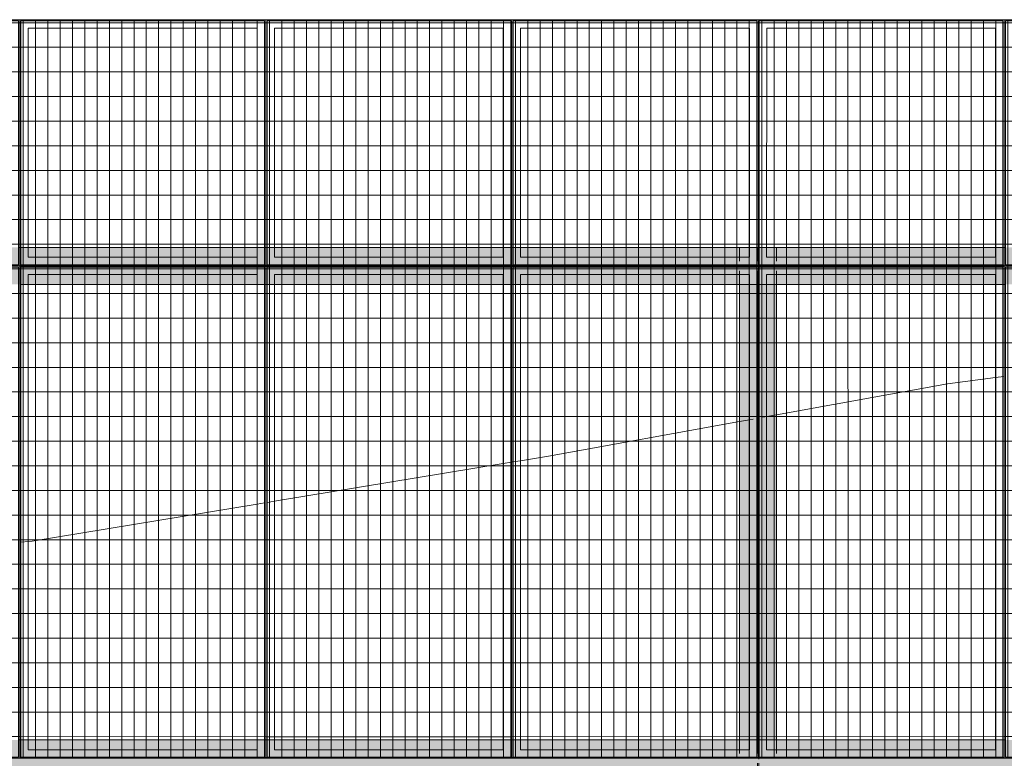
# Model space of a CAD drawing. Header units: metres. Extents: x -373759 to -373409, y 810976 to 811228.
# Tile 60 of 153: x -373617.38 to -373613.38, y 811117.88 to 811120.88. Entities that reach past the tile are written whole.
import ezdxf

# ---------------------------------------------------------------- set-up
doc = ezdxf.new("R2010")
doc.units = ezdxf.units.M
doc.header["$XCLIPFRAME"] = 2
doc.layers.add('A-GENM', color=7, linetype='Continuous', lineweight=5)
doc.layers.add('S-BEAM', color=7, linetype='Continuous', lineweight=5)
doc.layers.add('BASE ALAMEDA JULIO MULLER 1_explodidoR01_dwg', color=7, linetype='Continuous', lineweight=5, true_color=0x767676)
doc.layers.add('Curva_Intermediária', color=7, linetype='Continuous', lineweight=9, true_color=0x656565)
picture_1 = doc.add_image_def('image1.jpg', size_in_pixel=(999, 584))
pattern_1 = [(270, (3125.54, 1874.46), (100, 6e-15), []), (0, (3125.54, 1874.46), (0, 50), [])]
pattern_2 = [(90, (3125.54, -1874.46), (100, -6e-15), []), (0, (3125.54, -1874.46), (0, -50), [])]

# ---------------------------------------------------------------- blocks, each defined once
blk = doc.blocks.new('BASE ALAMEDA JULIO MULLER 1_explodidoR01_dwg-478056-PISTA INFERIOR PARTE 1')
at = {"layer": 'Curva_Intermediária', "color": 9, "lineweight": 5, "true_color": 0xc0c0c0}
for p, q in [((8933.1, 890776.8), (8903.3, 890781.8)), ((9899.6, 890666.1), (9869.4, 890669.5)), ((9939.9, 890661.5), (9909.6, 890664.9)), ((10876.3, 890555.1), (9939.9, 890661.5)), ((10909.6, 890551.3), (10876.3, 890555.1)), ((10946.8, 890547.1), (10913.6, 890550.9)), ((11887, 890453.5), (11846.5, 890457.5)), ((11902.4, 890452), (11887, 890453.5)), ((11957.8, 890446.6), (11942.4, 890448.1)), ((11998.2, 890442.7), (11957.8, 890446.6)), ((12929.6, 890340.7), (12895.8, 890345.7))]:
    blk.add_line(p, q, dxfattribs=at)
at = {"layer": 'Curva_Intermediária', "color": 9, "lineweight": 5, "true_color": 0xc0c0c0, "flags": 128}
for points in [[(9869.4, 890669.5), (8948.5, 890774.2), (8933.1, 890776.8)], [(11846.5, 890457.5), (11060.5, 890534.2), (10946.8, 890547.1)], [(12894.9, 890345.8), (12700.5, 890374.2), (11998.2, 890442.7)]]:
    blk.add_lwpolyline(points, dxfattribs=at)
blk = doc.blocks.new('_EME_ GRADEX PISO 3X1  - _EME_ GRADEX PISO 3X1 -V184-PISTA INFERIOR PARTE 1')
at = {"layer": 'A-GENM', "true_color": 0xaaaaaa}
h = blk.add_hatch(dxfattribs=at)
h.set_pattern_fill('FP_1', color=253, style=0, pattern_type=2)
h.set_pattern_definition(pattern_1)
h.paths.add_polyline_path([(0, -1000), (3000, -1000), (3000, 0), (0, 0), (0, -807.5)], flags=0)
at = {"layer": 'A-GENM', "color": 253, "true_color": 0xaaaaaa}
for p, q in [((0, -1000), (0, 0)), ((0, 0), (2000, 0)), ((2000, 0), (0, 0)), ((0, 0), (0, -1000)), ((0, -1000), (0, 0)), ((0, 0), (3000, 0)), ((3000, 0), (0, 0)), ((0, 0), (0, -1000)), ((2000, 0), (2000, -1000)), ((2000, -1000), (2000, 0)), ((3000, 0), (3000, -1000)), ((3000, -1000), (3000, 0)), ((5, -5), (1995, -5)), ((5, -995), (5, -5)), ((5, -5), (1995, -5)), ((5, -995), (5, -5)), ((1965, -35), (35, -35)), ((35, -35), (35, -965)), ((35, -965), (35, -35)), ((35, -35), (1965, -35)), ((1965, -965), (1965, -35)), ((1965, -35), (1965, -965)), ((1995, -5), (1995, -995)), ((1995, -5), (1995, -995)), ((2000, -1000), (2000, 0)), ((2000, 0), (3000, 0)), ((3000, 0), (2000, 0)), ((2000, 0), (2000, -1000)), ((2005, -5), (2995, -5)), ((2005, -995), (2005, -5)), ((2005, -5), (2995, -5)), ((2005, -995), (2005, -5)), ((2965, -35), (2035, -35)), ((2035, -35), (2035, -965)), ((2035, -965), (2035, -35)), ((2035, -35), (2965, -35)), ((2965, -965), (2965, -35)), ((2965, -35), (2965, -965)), ((2995, -5), (2995, -995)), ((2995, -5), (2995, -995)), ((3000, 0), (3000, -1000)), ((3000, -1000), (3000, 0)), ((2000, -1000), (0, -1000)), ((0, -1000), (2000, -1000)), ((3000, -1000), (0, -1000)), ((0, -1000), (3000, -1000)), ((1995, -995), (5, -995)), ((1995, -995), (5, -995)), ((35, -965), (1965, -965)), ((1965, -965), (35, -965)), ((3000, -1000), (2000, -1000)), ((2000, -1000), (3000, -1000)), ((2995, -995), (2005, -995)), ((2995, -995), (2005, -995)), ((2035, -965), (2965, -965)), ((2965, -965), (2035, -965))]:
    blk.add_line(p, q, dxfattribs=at)
blk = doc.blocks.new('_EME_ GRADEX PISO 3X1  - _EME_ GRADEX PISO 3X1 -V186-PISTA INFERIOR PARTE 1')
at = {"layer": 'A-GENM', "true_color": 0xaaaaaa}
h = blk.add_hatch(dxfattribs=at)
h.set_pattern_fill('FP_4', color=253, style=0, pattern_type=2)
h.set_pattern_definition(pattern_2)
h.paths.add_polyline_path([(0, 0), (3000, 0), (3000, 1000), (0, 1000), (0, 209.8)], flags=0)
at = {"layer": 'A-GENM', "color": 253, "true_color": 0xaaaaaa}
for p, q in [((0, 0), (0, 1000)), ((0, 1000), (2000, 1000)), ((2000, 1000), (0, 1000)), ((0, 1000), (0, 0)), ((0, 0), (0, 1000)), ((0, 1000), (3000, 1000)), ((3000, 1000), (0, 1000)), ((0, 1000), (0, 0)), ((5, 5), (5, 995)), ((5, 995), (1995, 995)), ((5, 995), (1995, 995)), ((5, 5), (5, 995)), ((1965, 965), (35, 965)), ((35, 965), (35, 35)), ((35, 35), (35, 965)), ((35, 965), (1965, 965)), ((1965, 35), (1965, 965)), ((1965, 965), (1965, 35)), ((1995, 995), (1995, 5)), ((1995, 995), (1995, 5)), ((2000, 1000), (2000, 0)), ((2000, 0), (2000, 1000)), ((2000, 0), (2000, 1000)), ((2000, 1000), (3000, 1000)), ((3000, 1000), (2000, 1000)), ((2000, 1000), (2000, 0)), ((2005, 5), (2005, 995)), ((2005, 995), (2995, 995)), ((2005, 995), (2995, 995)), ((2005, 5), (2005, 995)), ((2035, 965), (2035, 35)), ((2965, 965), (2035, 965)), ((2035, 965), (2965, 965)), ((2035, 35), (2035, 965)), ((2965, 35), (2965, 965)), ((2965, 965), (2965, 35)), ((2995, 995), (2995, 5)), ((2995, 995), (2995, 5)), ((3000, 1000), (3000, 0)), ((3000, 0), (3000, 1000)), ((3000, 1000), (3000, 0)), ((3000, 0), (3000, 1000)), ((2000, 0), (0, 0)), ((0, 0), (2000, 0)), ((3000, 0), (0, 0)), ((0, 0), (3000, 0)), ((1995, 5), (5, 5)), ((1995, 5), (5, 5)), ((35, 35), (1965, 35)), ((1965, 35), (35, 35)), ((3000, 0), (2000, 0)), ((2000, 0), (3000, 0)), ((2995, 5), (2005, 5)), ((2995, 5), (2005, 5)), ((2035, 35), (2965, 35)), ((2965, 35), (2035, 35))]:
    blk.add_line(p, q, dxfattribs=at)
blk = doc.blocks.new('_EME_ GRADEX PISO 3X1  - _EME_ GRADEX PISO 3X1 -V187-PISTA INFERIOR PARTE 1')
at = {"layer": 'A-GENM', "true_color": 0xaaaaaa}
h = blk.add_hatch(dxfattribs=at)
h.set_pattern_fill('FP_1', color=253, style=0, pattern_type=2)
h.set_pattern_definition(pattern_1)
h.paths.add_polyline_path([(0, -1000), (3000, -1000), (3000, 0), (0, 0), (0, -425)], flags=0)
at = {"layer": 'A-GENM', "color": 253, "true_color": 0xaaaaaa}
for p, q in [((0, -1000), (0, 0)), ((0, 0), (2000, 0)), ((2000, 0), (0, 0)), ((0, 0), (0, -1000)), ((0, -1000), (0, 0)), ((0, 0), (3000, 0)), ((3000, 0), (0, 0)), ((0, 0), (0, -1000)), ((2000, 0), (2000, -1000)), ((2000, -1000), (2000, 0)), ((3000, 0), (3000, -1000)), ((3000, -1000), (3000, 0)), ((5, -5), (1995, -5)), ((5, -995), (5, -5)), ((5, -5), (1995, -5)), ((5, -995), (5, -5)), ((1965, -35), (35, -35)), ((35, -35), (35, -965)), ((35, -965), (35, -35)), ((35, -35), (1965, -35)), ((1965, -965), (1965, -35)), ((1965, -35), (1965, -965)), ((1995, -5), (1995, -995)), ((1995, -5), (1995, -995)), ((2000, -1000), (2000, 0)), ((2000, 0), (3000, 0)), ((3000, 0), (2000, 0)), ((2000, 0), (2000, -1000)), ((2005, -5), (2995, -5)), ((2005, -995), (2005, -5)), ((2005, -5), (2995, -5)), ((2005, -995), (2005, -5)), ((2965, -35), (2035, -35)), ((2035, -35), (2035, -965)), ((2035, -965), (2035, -35)), ((2035, -35), (2965, -35)), ((2965, -965), (2965, -35)), ((2965, -35), (2965, -965)), ((2995, -5), (2995, -995)), ((2995, -5), (2995, -995)), ((3000, 0), (3000, -1000)), ((3000, -1000), (3000, 0)), ((2000, -1000), (0, -1000)), ((0, -1000), (2000, -1000)), ((2000, -1000), (0, -1000)), ((0, -1000), (3000, -1000)), ((1995, -995), (5, -995)), ((1995, -995), (5, -995)), ((35, -965), (1965, -965)), ((1965, -965), (35, -965)), ((3000, -1000), (2000, -1000)), ((2000, -1000), (3000, -1000)), ((3000, -1000), (2000, -1000)), ((2995, -995), (2005, -995)), ((2995, -995), (2005, -995)), ((2035, -965), (2965, -965)), ((2965, -965), (2035, -965))]:
    blk.add_line(p, q, dxfattribs=at)
blk = doc.blocks.new('_EME_ GRADEX PISO 3X1  - _EME_ GRADEX PISO 3X1 -V185-PISTA INFERIOR PARTE 1')
at = {"layer": 'A-GENM', "true_color": 0xaaaaaa}
h = blk.add_hatch(dxfattribs=at)
h.set_pattern_fill('FP_4', color=253, style=0, pattern_type=2)
h.set_pattern_definition(pattern_2)
h.paths.add_polyline_path([(0, 0), (3000, 0), (3000, 1000), (0, 1000), (0, 557.8)], flags=0)
at = {"layer": 'A-GENM', "color": 253, "true_color": 0xaaaaaa}
for p, q in [((0, 0), (0, 1000)), ((0, 1000), (2000, 1000)), ((2000, 1000), (0, 1000)), ((0, 1000), (0, 0)), ((0, 0), (0, 1000)), ((0, 1000), (3000, 1000)), ((3000, 1000), (0, 1000)), ((0, 1000), (0, 0)), ((5, 5), (5, 995)), ((5, 995), (1995, 995)), ((5, 995), (1995, 995)), ((5, 5), (5, 995)), ((1965, 965), (35, 965)), ((35, 965), (35, 35)), ((35, 35), (35, 965)), ((35, 965), (1965, 965)), ((1965, 35), (1965, 965)), ((1965, 965), (1965, 35)), ((1995, 995), (1995, 5)), ((1995, 995), (1995, 5)), ((2000, 1000), (2000, 0)), ((2000, 0), (2000, 1000)), ((2000, 0), (2000, 1000)), ((2000, 1000), (3000, 1000)), ((3000, 1000), (2000, 1000)), ((2000, 1000), (2000, 0)), ((2005, 5), (2005, 995)), ((2005, 995), (2995, 995)), ((2005, 995), (2995, 995)), ((2005, 5), (2005, 995)), ((2035, 965), (2035, 35)), ((2965, 965), (2035, 965)), ((2035, 965), (2965, 965)), ((2035, 35), (2035, 965)), ((2965, 35), (2965, 965)), ((2965, 965), (2965, 35)), ((2995, 995), (2995, 5)), ((2995, 995), (2995, 5)), ((3000, 1000), (3000, 0)), ((3000, 0), (3000, 1000)), ((3000, 1000), (3000, 0)), ((3000, 0), (3000, 1000)), ((2000, 0), (0, 0)), ((0, 0), (2000, 0)), ((3000, 0), (0, 0)), ((0, 0), (3000, 0)), ((1995, 5), (5, 5)), ((1995, 5), (5, 5)), ((35, 35), (1965, 35)), ((1965, 35), (35, 35)), ((3000, 0), (2000, 0)), ((2000, 0), (3000, 0)), ((2995, 5), (2005, 5)), ((2995, 5), (2005, 5)), ((2035, 35), (2965, 35)), ((2965, 35), (2035, 35))]:
    blk.add_line(p, q, dxfattribs=at)
blk = doc.blocks.new('_EME_ GRADEX PISO 3X1  - _EME_ GRADEX PISO 3X1 -V188-PISTA INFERIOR PARTE 1')
at = {"layer": 'A-GENM', "true_color": 0xaaaaaa}
h = blk.add_hatch(dxfattribs=at)
h.set_pattern_fill('FP_4', color=253, style=0, pattern_type=2)
h.set_pattern_definition(pattern_2)
h.paths.add_polyline_path([(0, 0), (3000, 0), (3000, 1000), (0, 1000), (0, 305.4)], flags=0)
at = {"layer": 'A-GENM', "color": 253, "true_color": 0xaaaaaa}
for p, q in [((0, 0), (0, 1000)), ((0, 1000), (2000, 1000)), ((2000, 1000), (0, 1000)), ((0, 1000), (0, 0)), ((0, 0), (0, 1000)), ((0, 1000), (2000, 1000)), ((3000, 1000), (0, 1000)), ((0, 1000), (0, 0)), ((5, 5), (5, 995)), ((5, 995), (1995, 995)), ((5, 995), (1995, 995)), ((5, 5), (5, 995)), ((1965, 965), (35, 965)), ((35, 965), (35, 35)), ((35, 35), (35, 965)), ((35, 965), (1965, 965)), ((1965, 35), (1965, 965)), ((1965, 965), (1965, 35)), ((1995, 995), (1995, 5)), ((1995, 995), (1995, 5)), ((2000, 1000), (2000, 0)), ((2000, 0), (2000, 1000)), ((2000, 0), (2000, 1000)), ((2000, 1000), (3000, 1000)), ((3000, 1000), (2000, 1000)), ((2000, 1000), (2000, 0)), ((2000, 1000), (3000, 1000)), ((2005, 5), (2005, 995)), ((2005, 995), (2995, 995)), ((2005, 995), (2995, 995)), ((2005, 5), (2005, 995)), ((2035, 965), (2035, 35)), ((2965, 965), (2035, 965)), ((2035, 965), (2965, 965)), ((2035, 35), (2035, 965)), ((2965, 35), (2965, 965)), ((2965, 965), (2965, 35)), ((2995, 995), (2995, 5)), ((2995, 995), (2995, 5)), ((3000, 1000), (3000, 0)), ((3000, 0), (3000, 1000)), ((3000, 1000), (3000, 0)), ((3000, 0), (3000, 1000)), ((2000, 0), (0, 0)), ((0, 0), (2000, 0)), ((3000, 0), (0, 0)), ((0, 0), (3000, 0)), ((1995, 5), (5, 5)), ((1995, 5), (5, 5)), ((35, 35), (1965, 35)), ((1965, 35), (35, 35)), ((3000, 0), (2000, 0)), ((2000, 0), (3000, 0)), ((2995, 5), (2005, 5)), ((2995, 5), (2005, 5)), ((2035, 35), (2965, 35)), ((2965, 35), (2035, 35))]:
    blk.add_line(p, q, dxfattribs=at)
blk = doc.blocks.new('M_W-Wide Flange - VIGA I 25X15-3696385-PISTA INFERIOR PARTE 1')
at = {"layer": 'S-BEAM'}
for p, q in [((-112.5, 2.7), (-1915, 2.7)), ((-57.2, 2.7), (-112.5, 2.7)), ((37.5, 2.7), (-17.7, 2.7)), ((1887.5, 2.7), (37.5, 2.7)), ((1942.8, 2.7), (1887.5, 2.7)), ((2037.5, 2.7), (1982.3, 2.7)), ((-112.5, -2.8), (-1915, -2.8)), ((-57.2, -2.8), (-112.5, -2.8)), ((-37.5, -2.8), (-40.8, -2.8)), ((37.5, -2.8), (-17.7, -2.8)), ((1887.5, -2.8), (37.5, -2.8)), ((1942.8, -2.8), (1887.5, -2.8)), ((2037.5, -2.8), (1982.3, -2.8))]:
    blk.add_line(p, q, dxfattribs=at)
blk = doc.blocks.new('M_W-Wide Flange - VIGA I 15X17-3833969-PISTA INFERIOR PARTE 1')
at = {"layer": 'S-BEAM', "true_color": 0xff8080, "transparency": 33554432}
h = blk.add_hatch(color=11, dxfattribs=at)
h.paths.add_polyline_path([(-10510, 75), (-11490, 75), (-11490, 19.8), (-10510, 19.8)], flags=0)
h.paths.add_polyline_path([(11488.8, 19.8), (11488.8, 75), (-10510, 75), (-10510, 19.8), (-7337.4, 19.8), (11485.1, 19.8)], flags=0)
h.paths.add_polyline_path([(10455, 35), (10455, 35), (10485, 35)], flags=0)
h.paths.add_polyline_path([(8455, 35), (8455, 35), (8485, 35)], flags=0)
h.paths.add_polyline_path([(6455, 35), (6455, 35), (6485, 35)], flags=0)
h.paths.add_polyline_path([(4455, 35), (4455, 35), (4485, 35)], flags=0)
h.paths.add_polyline_path([(2455, 35), (2455, 35), (2485, 35)], flags=0)
h = blk.add_hatch(color=11, dxfattribs=at)
h.paths.add_polyline_path([(11488.8, -75), (11488.8, 75), (-11490, 75), (-11490, -75), (11485, -75)], flags=0)
h.paths.add_polyline_path([(10485, -5), (10485, -5), (10490, -5)], flags=0)
h.paths.add_polyline_path([(8485, -5), (8485, -5), (8490, -5)], flags=0)
h.paths.add_polyline_path([(6485, -5), (6485, -5), (6490, -5)], flags=0)
h.paths.add_polyline_path([(4485, -5), (4485, -5), (4490, -5)], flags=0)
h.paths.add_polyline_path([(2485, -5), (2485, -5), (2490, -5)], flags=0)
h.paths.add_polyline_path([(485, -5), (485, -5), (490, -5)], flags=0)
h.paths.add_polyline_path([(-1515, -5), (-1515, -5), (-1510, -5)], flags=0)
h.paths.add_polyline_path([(-3515, -5), (-3515, -5), (-3510, -5)], flags=0)
h.paths.add_polyline_path([(-3545, -5), (-3545, -5), (-3528.6, -5)], flags=0)
h.paths.add_polyline_path([(-5515, -5), (-5515, -5), (-5510, -5)], flags=0)
h.paths.add_polyline_path([(-7515, -5), (-7515, -5), (-7510, -5)], flags=0)
h.paths.add_polyline_path([(-9515, -5), (-9515, -5), (-9510, -5)], flags=0)
h.paths.add_polyline_path([(1490, 0), (1490, 5), (1490, 5)], flags=0)
h.paths.add_polyline_path([(-6510, 0), (-6510, 5), (-6510, 5)], flags=0)
h.paths.add_polyline_path([(9490, 0), (9490, 5), (9490, 5)], flags=0)
h.paths.add_polyline_path([(7490, 0), (7490, 5), (7490, 5)], flags=0)
h.paths.add_polyline_path([(7495, 0), (7495, 0), (7525, 0)], flags=0)
h.paths.add_polyline_path([(5495, 0), (5495, 0), (5525, 0)], flags=0)
h.paths.add_polyline_path([(5490, 0), (5490, 5), (5490, 5)], flags=0)
h.paths.add_polyline_path([(3490, 0), (3490, 5), (3490, 5)], flags=0)
h.paths.add_polyline_path([(-510, 0), (-510, 5), (-510, 5)], flags=0)
h.paths.add_polyline_path([(-505, 0), (-505, 0), (-475, 0)], flags=0)
h.paths.add_polyline_path([(-2505, 0), (-2505, 0), (-2475, 0)], flags=0)
h.paths.add_polyline_path([(-2510, 0), (-2510, 5), (-2510, 5)], flags=0)
h.paths.add_polyline_path([(-4510, 0), (-4510, 5), (-4510, 5), (-4510, 0)], flags=0)
h.paths.add_polyline_path([(-6505, 0), (-6505, 0), (-6475, 0)], flags=0)
h.paths.add_polyline_path([(-8505, 0), (-8505, 0), (-8475, 0)], flags=0)
h.paths.add_polyline_path([(-8510, 0), (-8510, 5), (-8510, 5)], flags=0)
h.paths.add_polyline_path([(-10510, 0), (-10510, 5), (-10510, 5)], flags=0)
h = blk.add_hatch(color=11, dxfattribs=at)
h.paths.add_polyline_path([(11488.8, 2.7), (11488.8, 19.8), (-11490, 19.7), (-11490, 2.7), (11487.2, 2.7)], flags=0)
h.paths.add_polyline_path([(495, 5), (495, 5), (525, 5)], flags=0)
h.paths.add_polyline_path([(-8515, 5), (-8515, 5), (-8524.5, 4.9)], flags=0)
h.paths.add_polyline_path([(280.2, 5), (280.2, 5), (455, 5)], flags=0)
h.paths.add_polyline_path([(-475, 5), (-475, 5), (-354.6, 5)], flags=0)
h.paths.add_polyline_path([(-10515, 5), (-10515, 5), (-10522, 5)], flags=0)
h = blk.add_hatch(color=11, dxfattribs=at)
h.paths.add_polyline_path([(11488.8, -19.7), (11487.3, -2.8), (-11490, -5.5), (-11490, -19.7), (11485, -19.7)], flags=0)
h.paths.add_polyline_path([(10525, -5), (10525, -5), (10583.8, -5)], flags=0)
h.paths.add_polyline_path([(10485, -5), (10485, -5), (10490, -5)], flags=0)
h.paths.add_polyline_path([(10490, -5), (10490, -5), (10495, -5)], flags=0)
h.paths.add_polyline_path([(8455, -5), (8455, -5), (8485, -5)], flags=0)
h.paths.add_polyline_path([(10525, -3.3), (10525, -3.3), (11071.6, -3.3)], flags=0)
h = blk.add_hatch(color=11, dxfattribs=at)
h.paths.add_polyline_path([(10490, -19.7), (10489.9, -19.7), (-11490, -20), (-11490, -75), (10490, -75)], flags=0)
h.paths.add_polyline_path([(11488.8, -75), (11488.8, -19.7), (10490, -19.7), (10490.2, -75), (11485, -75)], flags=0)
at = {"layer": 'S-BEAM', "color": 1, "true_color": 0xff0000}
for p, q in [((-505.4, 75), (-514.7, 75)), ((-514.7, 75), (-505.4, 75)), ((-514.7, 75), (-505.4, 75)), ((-514.7, 75), (-505.4, 75)), ((-476.3, 75), (-505, 75)), ((-505, 75), (-476.3, 75)), ((-505, 75), (-476.3, 75)), ((-505, 75), (-476.3, 75)), ((455, 75), (-475, 75)), ((-475, 75), (455, 75)), ((-475, 75), (455, 75)), ((-475, 75), (455, 75)), ((485, 75), (456.2, 75)), ((456.2, 75), (485, 75)), ((456.2, 75), (485, 75)), ((456.2, 75), (485, 75)), ((494.6, 75), (485.3, 75)), ((485.3, 75), (494.6, 75)), ((485.3, 75), (494.6, 75)), ((485.3, 75), (494.6, 75)), ((523.7, 75), (495, 75)), ((495, 75), (523.7, 75)), ((495, 75), (523.7, 75)), ((495, 75), (523.7, 75)), ((1455, 75), (525, 75)), ((525, 75), (1455, 75)), ((525, 75), (1455, 75)), ((525, 75), (1455, 75)), ((1485, 75), (1456.2, 75)), ((1456.2, 75), (1485, 75)), ((1456.2, 75), (1485, 75)), ((1456.2, 75), (1485, 75)), ((1494.6, 75), (1485.3, 75)), ((1485.3, 75), (1494.6, 75)), ((1485.3, 75), (1494.6, 75)), ((1485.3, 75), (1494.6, 75)), ((1523.7, 75), (1495, 75)), ((1495, 75), (1523.7, 75)), ((1495, 75), (1523.7, 75)), ((1495, 75), (1523.7, 75)), ((2455, 75), (1525, 75)), ((1525, 75), (2455, 75)), ((1525, 75), (2455, 75)), ((1525, 75), (2455, 75)), ((2485, 75), (2456.2, 75)), ((2456.2, 75), (2485, 75)), ((2456.2, 75), (2485, 75)), ((2456.2, 75), (2485, 75)), ((2494.6, 75), (2485.3, 75)), ((2485.3, 75), (2494.6, 75)), ((2485.3, 75), (2494.6, 75)), ((2485.3, 75), (2494.6, 75)), ((2523.7, 75), (2495, 75)), ((2495, 75), (2523.7, 75)), ((2495, 75), (2523.7, 75)), ((2495, 75), (2523.7, 75)), ((3454.1, 75), (2525, 75)), ((2525, 75), (3454.1, 75)), ((2525, 75), (3454.1, 75)), ((2525, 75), (3454.1, 75)), ((3485, 75), (3456.2, 75)), ((3456.2, 75), (3485, 75)), ((3456.2, 75), (3485, 75)), ((3456.2, 75), (3485, 75)), ((3494.6, 75), (3485.3, 75)), ((3485.3, 75), (3494.6, 75)), ((3485.3, 75), (3494.6, 75)), ((3485.3, 75), (3494.6, 75)), ((-509.8, -75), (-505, -75)), ((-509.8, -75), (-505, -75)), ((-509.8, -75), (-505, -75)), ((-509.8, -75), (-505, -75)), ((-503.9, -75), (-475, -75)), ((-503.9, -75), (-475, -75)), ((-503.9, -75), (-475, -75)), ((-503.9, -75), (-475, -75)), ((-475, -75), (455, -75)), ((-475, -75), (455, -75)), ((-475, -75), (455, -75)), ((-475, -75), (455, -75)), ((455, -75), (483.9, -75)), ((455, -75), (483.9, -75)), ((455, -75), (483.9, -75)), ((455, -75), (483.9, -75)), ((485, -75), (489.8, -75)), ((485, -75), (489.8, -75)), ((485, -75), (489.8, -75)), ((485, -75), (489.8, -75)), ((490.2, -75), (495, -75)), ((490.2, -75), (495, -75)), ((490.2, -75), (495, -75)), ((490.2, -75), (495, -75)), ((496.1, -75), (525, -75)), ((496.1, -75), (525, -75)), ((496.1, -75), (525, -75)), ((496.1, -75), (525, -75)), ((525, -75), (1455, -75)), ((525, -75), (1455, -75)), ((525, -75), (1455, -75)), ((525, -75), (1455, -75)), ((1455, -75), (1483.9, -75)), ((1455, -75), (1483.9, -75)), ((1455, -75), (1483.9, -75)), ((1455, -75), (1483.9, -75)), ((1485, -75), (1489.8, -75)), ((1485, -75), (1489.8, -75)), ((1485, -75), (1489.8, -75)), ((1485, -75), (1489.8, -75)), ((1490.2, -75), (1495, -75)), ((1490.2, -75), (1495, -75)), ((1490.2, -75), (1495, -75)), ((1490.2, -75), (1495, -75)), ((1496.1, -75), (1525, -75)), ((1496.1, -75), (1525, -75)), ((1496.1, -75), (1525, -75)), ((1496.1, -75), (1525, -75)), ((1525, -75), (2455, -75)), ((1525, -75), (2455, -75)), ((1525, -75), (2455, -75)), ((1525, -75), (2455, -75)), ((2455, -75), (2483.9, -75)), ((2455, -75), (2483.9, -75)), ((2455, -75), (2483.9, -75)), ((2455, -75), (2483.9, -75)), ((2485, -75), (2489.8, -75)), ((2485, -75), (2489.8, -75)), ((2485, -75), (2489.8, -75)), ((2485, -75), (2489.8, -75)), ((2490.2, -75), (2495, -75)), ((2490.2, -75), (2495, -75)), ((2490.2, -75), (2495, -75)), ((2490.2, -75), (2495, -75)), ((2496.1, -75), (2525, -75)), ((2496.1, -75), (2525, -75)), ((2496.1, -75), (2525, -75)), ((2496.1, -75), (2525, -75)), ((2525, -75), (3454.1, -75)), ((2525, -75), (3454.1, -75)), ((2525, -75), (3454.1, -75)), ((2525, -75), (3454.1, -75)), ((3455, -75), (3483.9, -75)), ((3455, -75), (3483.9, -75)), ((3455, -75), (3483.9, -75)), ((3455, -75), (3483.9, -75)), ((3485, -75), (3489.8, -75)), ((3485, -75), (3489.8, -75)), ((3485, -75), (3489.8, -75)), ((3485, -75), (3489.8, -75)), ((3490.2, -75), (3495, -75)), ((3490.2, -75), (3495, -75)), ((3490.2, -75), (3495, -75)), ((3490.2, -75), (3495, -75))]:
    blk.add_line(p, q, dxfattribs=at)
at = {"layer": 'S-BEAM'}
for p, q in [((487.2, 2.7), (-507.2, 2.7)), ((1487.2, 2.7), (492.8, 2.7)), ((2487.2, 2.7), (1492.8, 2.7)), ((3487.2, 2.7), (2492.8, 2.7)), ((487.3, -2.8), (-507.3, -2.8)), ((1487.3, -2.8), (492.7, -2.8)), ((2487.3, -2.8), (1492.7, -2.8)), ((3487.3, -2.8), (2492.7, -2.8))]:
    blk.add_line(p, q, dxfattribs=at)
blk = doc.blocks.new('M_W-Wide Flange - VIGA I 15X17-V340-PISTA INFERIOR PARTE 1')
at = {"layer": 'S-BEAM', "true_color": 0xff8080, "transparency": 33554432}
h = blk.add_hatch(color=11, dxfattribs=at)
h.paths.add_polyline_path([(-10510, 75), (-11490, 75), (-11490, 19.8), (-10510, 19.8)], flags=0)
h.paths.add_polyline_path([(11488.8, 19.8), (11488.8, 75), (-10510, 75), (-10510, 19.8), (-7337.3, 19.8), (11485, 19.8)], flags=0)
h = blk.add_hatch(color=11, dxfattribs=at)
h.paths.add_polyline_path([(-3510, -5.9), (-3510, -5), (-3510, -5)], flags=0)
h.paths.add_polyline_path([(6490, -5.9), (6490, -5), (6490, -5)], flags=0)
h.paths.add_polyline_path([(11488.8, -75), (11488.8, 75), (-11490, 75), (-11490, -75), (11485, -75)], flags=0)
h.paths.add_polyline_path([(2490, -5), (2490, -5), (2490, 0)], flags=0)
h.paths.add_polyline_path([(-7510, -5), (-7510, -5), (-7510, 0)], flags=0)
h.paths.add_polyline_path([(7495, 0), (7495, 0), (7897.7, 0)], flags=0)
h.paths.add_polyline_path([(1495, 0), (1495, 0), (1490, 0)], flags=0)
h.paths.add_polyline_path([(1490, 0), (1490, 0), (1490, 5)], flags=0)
h.paths.add_polyline_path([(495, 0), (495, 0), (915, 0)], flags=0)
h.paths.add_polyline_path([(-3505, 0), (-3505, 0), (-2893.8, 0)], flags=0)
h.paths.add_polyline_path([(1490, 0), (1495, 5), (1495, 5)], flags=0)
h.paths.add_polyline_path([(-8505, 0), (-8505, 0), (-7972.1, 0)], flags=0)
h.paths.add_polyline_path([(-10505, 0), (-10505, 0), (-9876.5, 0)], flags=0)
h.paths.add_polyline_path([(-10510, 0), (-10510, 5), (-10510, 5)], flags=0)
h = blk.add_hatch(color=11, dxfattribs=at)
h.paths.add_polyline_path([(11488.8, 2.7), (11488.8, 19.8), (-11490, 19.7), (-11490, 2.7), (11487.2, 2.7)], flags=0)
h.paths.add_polyline_path([(280.2, 5), (280.2, 5), (455, 5)], flags=0)
h.paths.add_polyline_path([(-10510, 5), (-10510, 5), (-10510, 5)], flags=0)
at = {"layer": 'S-BEAM', "color": 1, "true_color": 0xff0000}
for p, q in [((-505.2, 75), (-514.8, 75)), ((-514.8, 75), (-505.2, 75)), ((-514.8, 75), (-505.2, 75)), ((-514.8, 75), (-505.2, 75)), ((-475.6, 75), (-505, 75)), ((-505, 75), (-475.6, 75)), ((-505, 75), (-475.6, 75)), ((-505, 75), (-475.6, 75)), ((455, 75), (-475, 75)), ((-475, 75), (455, 75)), ((-475, 75), (455, 75)), ((-475, 75), (455, 75)), ((485, 75), (455.6, 75)), ((455.6, 75), (485, 75)), ((455.6, 75), (485, 75)), ((455.6, 75), (485, 75)), ((494.8, 75), (485.2, 75)), ((485.2, 75), (494.8, 75)), ((485.2, 75), (494.8, 75)), ((485.2, 75), (494.8, 75)), ((524.4, 75), (495, 75)), ((495, 75), (524.4, 75)), ((495, 75), (524.4, 75)), ((495, 75), (524.4, 75)), ((1455, 75), (525, 75)), ((525, 75), (1455, 75)), ((525, 75), (1455, 75)), ((525, 75), (1455, 75)), ((1485, 75), (1455.6, 75)), ((1455.6, 75), (1485, 75)), ((1455.6, 75), (1485, 75)), ((1455.6, 75), (1485, 75)), ((1494.8, 75), (1485.2, 75)), ((1485.2, 75), (1494.8, 75)), ((1485.2, 75), (1494.8, 75)), ((1485.2, 75), (1494.8, 75)), ((1524.4, 75), (1495, 75)), ((1495, 75), (1524.4, 75)), ((1495, 75), (1524.4, 75)), ((1495, 75), (1524.4, 75)), ((2455, 75), (1525, 75)), ((1525, 75), (2455, 75)), ((1525, 75), (2455, 75)), ((1525, 75), (2455, 75)), ((2485, 75), (2455.6, 75)), ((2455.6, 75), (2485, 75)), ((2455.6, 75), (2485, 75)), ((2455.6, 75), (2485, 75)), ((2494.8, 75), (2485.2, 75)), ((2485.2, 75), (2494.8, 75)), ((2485.2, 75), (2494.8, 75)), ((2485.2, 75), (2494.8, 75)), ((2524.4, 75), (2495, 75)), ((2495, 75), (2524.4, 75)), ((2495, 75), (2524.4, 75)), ((2495, 75), (2524.4, 75)), ((3454.1, 75), (2525, 75)), ((2525, 75), (3454.1, 75)), ((2525, 75), (3454.1, 75)), ((2525, 75), (3454.1, 75)), ((3485, 75), (3455.6, 75)), ((3455.6, 75), (3485, 75)), ((3455.6, 75), (3485, 75)), ((3455.6, 75), (3485, 75)), ((3494.8, 75), (3485.2, 75)), ((3485.2, 75), (3494.8, 75)), ((3485.2, 75), (3494.8, 75)), ((3485.2, 75), (3494.8, 75))]:
    blk.add_line(p, q, dxfattribs=at)
at = {"layer": 'S-BEAM'}
for p, q in [((487.2, 2.7), (-507.2, 2.7)), ((1487.2, 2.7), (492.8, 2.7)), ((2487.2, 2.7), (1492.8, 2.7)), ((3487.2, 2.7), (2492.8, 2.7))]:
    blk.add_line(p, q, dxfattribs=at)

msp = doc.modelspace()

# ---------------------------------------------------------------- hatches: boundary and pattern name
at = {"layer": 'S-BEAM', "true_color": 0xff8080, "transparency": 33554432}
h = msp.add_hatch(color=11, dxfattribs=at)
h.paths.add_polyline_path([(-373614.4021, 811116.0061), (-373614.4021, 811119.9586), (-373614.4574, 811119.9586), (-373614.4574, 811116.0061), (-373614.4161, 811116.0061)], flags=0)
h.paths.add_polyline_path([(-373614.4174, 811117.9186), (-373614.4174, 811117.9186), (-373614.4174, 811117.9586)], flags=0)
h.paths.add_polyline_path([(-373614.4174, 811119.9186), (-373614.4174, 811119.9186), (-373614.4021, 811119.9186)], flags=0)
h = msp.add_hatch(color=11, dxfattribs=at)
h.paths.add_polyline_path([(-373614.3074, 811119.8786), (-373614.3074, 811119.8786), (-373614.3474, 811119.8786)], flags=0)
h.paths.add_polyline_path([(-373614.3074, 811116.0061), (-373614.3074, 811119.9586), (-373614.4574, 811119.9586), (-373614.4574, 811116.0061), (-373614.3824, 811116.0061)], flags=0)
h.paths.add_polyline_path([(-373614.4174, 811117.9186), (-373614.4174, 811117.9186), (-373614.4174, 811117.9586)], flags=0)
h.paths.add_polyline_path([(-373614.3474, 811118.9507), (-373614.3474, 811118.9507), (-373614.3474, 811119.7461)], flags=0)
h.paths.add_polyline_path([(-373614.4174, 811119.9186), (-373614.4174, 811119.9186), (-373614.3874, 811119.9186)], flags=0)
for points in [[(-373614.3851, 811116.0061), (-373614.3876, 811119.9586), (-373614.4021, 811119.9586), (-373614.402, 811116.0061), (-373614.3852, 811116.0061)], [(-373614.3626, 811116.0061), (-373614.3626, 811116.5648), (-373614.3626, 811119.9586), (-373614.3796, 811119.9586), (-373614.3771, 811116.0061), (-373614.3627, 811116.0061)]]:
    msp.add_hatch(color=11, dxfattribs=at).paths.add_polyline_path(points, flags=0)
h = msp.add_hatch(color=11, dxfattribs=at)
h.paths.add_polyline_path([(-373614.3074, 811119.8786), (-373614.3074, 811119.8786), (-373614.3474, 811119.8786)], flags=0)
h.paths.add_polyline_path([(-373614.3074, 811116.0061), (-373614.3074, 811119.9586), (-373614.3626, 811119.9586), (-373614.3626, 811116.0061)], flags=0)
h.paths.add_polyline_path([(-373614.3474, 811118.9507), (-373614.3474, 811118.9507), (-373614.3474, 811119.7461)], flags=0)

# ---------------------------------------------------------------- linework, layer by layer
at = {"layer": 'S-BEAM', "color": 1, "true_color": 0xff0000}
for p, q in [((-373614.4574, 811119.9586), (-373614.4174, 811119.9586)), ((-373614.4174, 811119.9586), (-373614.4574, 811119.9586)), ((-373614.4574, 811119.9586), (-373614.4174, 811119.9586)), ((-373614.4174, 811119.9586), (-373614.4574, 811119.9586)), ((-373614.4574, 811119.9586), (-373614.4574, 811119.9186)), ((-373614.4574, 811119.9186), (-373614.4574, 811119.9586)), ((-373614.4574, 811119.9186), (-373614.4574, 811119.9586)), ((-373614.4574, 811119.9186), (-373614.4574, 811119.9586)), ((-373614.4161, 811119.9586), (-373614.4021, 811119.9586)), ((-373614.4021, 811119.9586), (-373614.4161, 811119.9586)), ((-373614.4161, 811119.9586), (-373614.3874, 811119.9586)), ((-373614.3901, 811119.9586), (-373614.4161, 811119.9586)), ((-373614.4021, 811119.9586), (-373614.3901, 811119.9586)), ((-373614.3901, 811119.9586), (-373614.4021, 811119.9586)), ((-373614.387, 811119.9586), (-373614.3777, 811119.9586)), ((-373614.3774, 811119.9586), (-373614.3486, 811119.9586)), ((-373614.3626, 811119.9586), (-373614.3746, 811119.9586)), ((-373614.3746, 811119.9586), (-373614.3626, 811119.9586)), ((-373614.3486, 811119.9586), (-373614.3746, 811119.9586)), ((-373614.3486, 811119.9586), (-373614.3626, 811119.9586)), ((-373614.3626, 811119.9586), (-373614.3486, 811119.9586)), ((-373614.3474, 811119.9586), (-373614.3074, 811119.9586)), ((-373614.3074, 811119.9586), (-373614.3474, 811119.9586)), ((-373614.3474, 811119.9586), (-373614.3074, 811119.9586)), ((-373614.3074, 811119.9586), (-373614.3474, 811119.9586)), ((-373614.3074, 811119.9186), (-373614.3074, 811119.9586)), ((-373614.3074, 811119.9186), (-373614.3074, 811119.9586)), ((-373614.3074, 811119.9186), (-373614.3074, 811119.9586)), ((-373614.3074, 811119.9186), (-373614.3074, 811119.9586)), ((-373614.4574, 811119.9186), (-373614.4574, 811119.9034)), ((-373614.4574, 811119.9034), (-373614.4574, 811119.9186)), ((-373614.4574, 811119.9034), (-373614.4574, 811119.9186)), ((-373614.4574, 811119.9034), (-373614.4574, 811119.9186)), ((-373614.3074, 811119.9034), (-373614.3074, 811119.9186)), ((-373614.3074, 811119.9034), (-373614.3074, 811119.9186)), ((-373614.3074, 811119.9034), (-373614.3074, 811119.9186)), ((-373614.3074, 811119.9034), (-373614.3074, 811119.9186)), ((-373614.4574, 811119.887), (-373614.4574, 811119.884)), ((-373614.4574, 811119.884), (-373614.4574, 811119.887)), ((-373614.4574, 811119.884), (-373614.4574, 811119.887)), ((-373614.4574, 811119.884), (-373614.4574, 811119.887)), ((-373614.4574, 811119.8832), (-373614.4574, 811119.8803)), ((-373614.4574, 811119.8803), (-373614.4574, 811119.8832)), ((-373614.4574, 811119.8803), (-373614.4574, 811119.8832)), ((-373614.4574, 811119.8803), (-373614.4574, 811119.8832)), ((-373614.3074, 811119.884), (-373614.3074, 811119.887)), ((-373614.3074, 811119.884), (-373614.3074, 811119.887)), ((-373614.3074, 811119.884), (-373614.3074, 811119.887)), ((-373614.3074, 811119.884), (-373614.3074, 811119.887)), ((-373614.3074, 811119.8803), (-373614.3074, 811119.8832)), ((-373614.3074, 811119.8803), (-373614.3074, 811119.8832)), ((-373614.3074, 811119.8803), (-373614.3074, 811119.8832)), ((-373614.3074, 811119.8803), (-373614.3074, 811119.8832)), ((-373614.4574, 811119.8639), (-373614.4574, 811119.8486)), ((-373614.4574, 811119.8486), (-373614.4574, 811119.8639)), ((-373614.4574, 811119.8486), (-373614.4574, 811119.8639)), ((-373614.4574, 811119.8486), (-373614.4574, 811119.8639)), ((-373614.4574, 811119.8486), (-373614.4574, 811119.8086)), ((-373614.4574, 811119.8086), (-373614.4574, 811119.8486)), ((-373614.4574, 811119.8086), (-373614.4574, 811119.8486)), ((-373614.4574, 811119.8086), (-373614.4574, 811119.8486)), ((-373614.3074, 811119.8486), (-373614.3074, 811119.8639)), ((-373614.3074, 811119.8486), (-373614.3074, 811119.8639)), ((-373614.3074, 811119.8486), (-373614.3074, 811119.8639)), ((-373614.3074, 811119.8486), (-373614.3074, 811119.8639)), ((-373614.3074, 811119.8086), (-373614.3074, 811119.8486)), ((-373614.3074, 811119.8086), (-373614.3074, 811119.8486)), ((-373614.3074, 811119.8086), (-373614.3074, 811119.8486)), ((-373614.3074, 811119.8086), (-373614.3074, 811119.8486)), ((-373614.4574, 811119.8086), (-373614.4574, 811117.9586)), ((-373614.4574, 811117.9586), (-373614.4574, 811119.8086)), ((-373614.4574, 811117.9586), (-373614.4574, 811119.8086)), ((-373614.4574, 811117.9586), (-373614.4574, 811119.8086)), ((-373614.3074, 811117.9586), (-373614.3074, 811119.8086)), ((-373614.3074, 811117.9586), (-373614.3074, 811119.8086)), ((-373614.3074, 811117.9586), (-373614.3074, 811119.8086)), ((-373614.3074, 811117.9586), (-373614.3074, 811119.8086)), ((-373614.4574, 811117.9586), (-373614.4574, 811117.9186)), ((-373614.4574, 811117.9186), (-373614.4574, 811117.9586)), ((-373614.4574, 811117.9186), (-373614.4574, 811117.9586)), ((-373614.4574, 811117.9186), (-373614.4574, 811117.9586)), ((-373614.3074, 811117.9186), (-373614.3074, 811117.9586)), ((-373614.3074, 811117.9186), (-373614.3074, 811117.9586)), ((-373614.3074, 811117.9186), (-373614.3074, 811117.9586)), ((-373614.3074, 811117.9186), (-373614.3074, 811117.9586)), ((-373614.4574, 811117.9186), (-373614.4574, 811117.9034)), ((-373614.4574, 811117.9034), (-373614.4574, 811117.9186)), ((-373614.4574, 811117.9034), (-373614.4574, 811117.9186)), ((-373614.4574, 811117.9034), (-373614.4574, 811117.9186)), ((-373614.3074, 811117.9034), (-373614.3074, 811117.9186)), ((-373614.3074, 811117.9034), (-373614.3074, 811117.9186)), ((-373614.3074, 811117.9034), (-373614.3074, 811117.9186)), ((-373614.3074, 811117.9034), (-373614.3074, 811117.9186)), ((-373614.4574, 811117.887), (-373614.4574, 811117.884)), ((-373614.4574, 811117.884), (-373614.4574, 811117.887)), ((-373614.4574, 811117.884), (-373614.4574, 811117.887)), ((-373614.4574, 811117.884), (-373614.4574, 811117.887)), ((-373614.3074, 811117.884), (-373614.3074, 811117.887)), ((-373614.3074, 811117.884), (-373614.3074, 811117.887)), ((-373614.3074, 811117.884), (-373614.3074, 811117.887)), ((-373614.3074, 811117.884), (-373614.3074, 811117.887))]:
    msp.add_line(p, q, dxfattribs=at)

# ---------------------------------------------------------------- block references
at = {"layer": 'A-GENM', "color": 253, "true_color": 0xaaaaaa, "xscale": 0.001, "yscale": 0.001, "zscale": 0.001}
for name, p, rotation in [('_EME_ GRADEX PISO 3X1  - _EME_ GRADEX PISO 3X1 -V184-PISTA INFERIOR PARTE 1', (-373618.3824, 811117.8836), 89.99971691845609), ('_EME_ GRADEX PISO 3X1  - _EME_ GRADEX PISO 3X1 -V186-PISTA INFERIOR PARTE 1', (-373616.3824, 811117.8836), 89.99971691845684), ('_EME_ GRADEX PISO 3X1  - _EME_ GRADEX PISO 3X1 -V187-PISTA INFERIOR PARTE 1', (-373616.3824, 811117.8836), 89.99971691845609), ('_EME_ GRADEX PISO 3X1  - _EME_ GRADEX PISO 3X1 -V188-PISTA INFERIOR PARTE 1', (-373614.3824, 811117.8836), 89.99971691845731), ('_EME_ GRADEX PISO 3X1  - _EME_ GRADEX PISO 3X1 -V184-PISTA INFERIOR PARTE 1', (-373614.3824, 811117.8836), 89.99971691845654), ('_EME_ GRADEX PISO 3X1  - _EME_ GRADEX PISO 3X1 -V185-PISTA INFERIOR PARTE 1', (-373612.3824, 811117.8836), 89.99971691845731)]:
    msp.add_blockref(name, p, dxfattribs=dict(at, rotation=rotation))
at = {"layer": 'BASE ALAMEDA JULIO MULLER 1_explodidoR01_dwg', "color": 9, "true_color": 0xc0c0c0, "xscale": 0.0009999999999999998, "yscale": 0.0009999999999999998, "zscale": 0.0009999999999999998, "rotation": 15.8306522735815}
msp.add_blockref('BASE ALAMEDA JULIO MULLER 1_explodidoR01_dwg-478056-PISTA INFERIOR PARTE 1', (-373382.9422, 810259.3357), dxfattribs=at)
at = {"layer": 'S-BEAM', "color": 1, "true_color": 0xff0000, "xscale": 0.001, "yscale": 0.001, "zscale": 0.001}
for name, p in [('M_W-Wide Flange - VIGA I 15X17-3833969-PISTA INFERIOR PARTE 1', (-373616.8724, 811119.8836)), ('M_W-Wide Flange - VIGA I 15X17-V340-PISTA INFERIOR PARTE 1', (-373616.8724, 811117.8836))]:
    msp.add_blockref(name, p, dxfattribs=at)
at = {"layer": 'S-BEAM', "xscale": 0.001, "yscale": 0.001, "zscale": 0.001, "rotation": 89.99975580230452}
msp.add_blockref('M_W-Wide Flange - VIGA I 25X15-3696385-PISTA INFERIOR PARTE 1', (-373614.3824, 811117.9211), dxfattribs=at)

# ---------------------------------------------------------------- pictures from other files: only their frames are drawn
image = msp.add_image(picture_1, insert=(-373760.7975, 810990.6628), size_in_units=(351.8083, 205.6617))
image.set_boundary_path([(4.5384, 95.0127), (998.5, 423.3533)])
image.dxf.flags = 15

doc.saveas('drawing.dxf')
